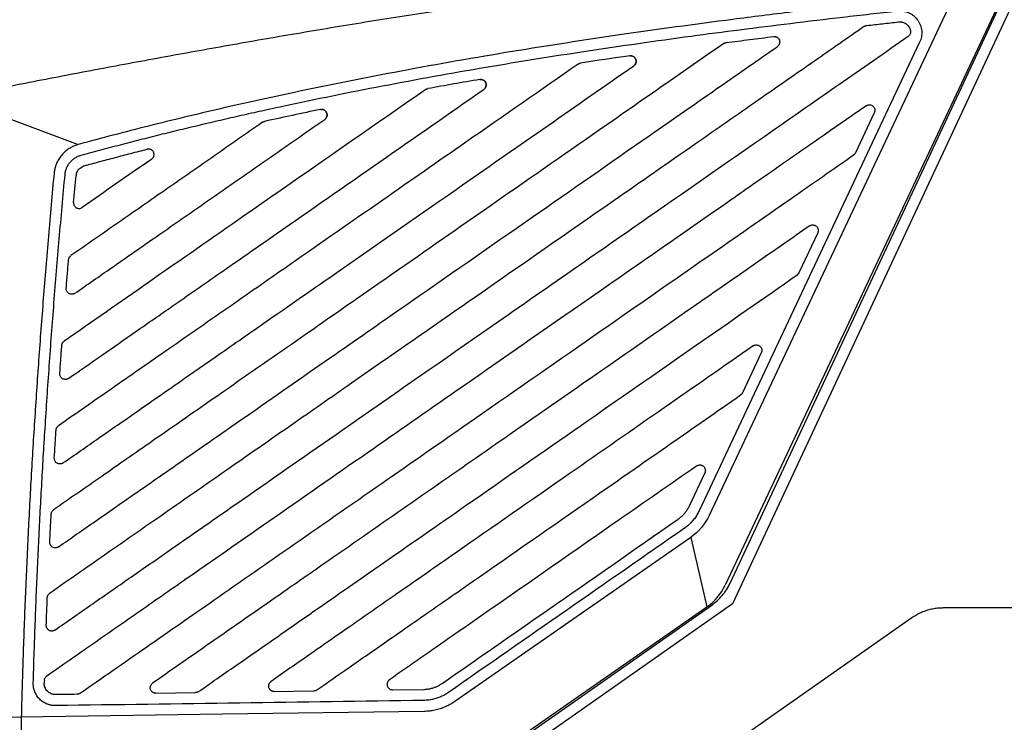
# Model space of a CAD drawing. Header units: millimetres. Extents: x 156922 to 157823, y 112322 to 113312.
# Tile 82 of 123: x 157628 to 157717, y 112845 to 112908. Entities that reach past the tile are written whole.
import ezdxf

# ---------------------------------------------------------------- set-up
doc = ezdxf.new("R2010")
doc.units = ezdxf.units.MM

msp = doc.modelspace()

# ---------------------------------------------------------------- linework, layer by layer
at = {"color": 7, "linetype": 'Continuous', "lineweight": 25}
for p, q in [((157692.506, 112857.135), (157718.296, 112912.366)), ((157719.202, 112911.943), (157692.732, 112855.257)), ((157717.517, 112911.002), (157692.07, 112856.966)), ((157712.868, 112910.52), (157690.614, 112863.261)), ((157696.495, 112906.635), (157696.73, 112906.584)), ((157696.976, 112906.314), (157697, 112906.1)), ((157709.687, 112906.111), (157689.709, 112863.687)), ((157696.908, 112905.838), (157696.893, 112905.814)), ((157683.425, 112904.888), (157683.425, 112904.888)), ((157678.967, 112904.226), (157678.967, 112904.226)), ((157683.961, 112904.209), (157683.88, 112904.073)), ((157655.4, 112900.029), (157655.4, 112900.029)), ((157705.579, 112899.735), (157703.873, 112896.112)), ((157650.337, 112898.948), (157650.337, 112898.948)), ((157633.989, 112894.932), (157633.448, 112894.556)), ((157700.461, 112888.867), (157698.755, 112885.244)), ((157695.343, 112877.999), (157693.637, 112874.376)), ((157690.225, 112867.131), (157688.804, 112864.114)), ((157688.945, 112861.287), (157690.402, 112854.992)), ((157692.732, 112855.257), (157666.118, 112836.619)), ((157666.551, 112838.404), (157690.402, 112854.992)), ((157667.047, 112838.49), (157690.844, 112855.155)), ((157711.854, 112854.923), (157786.385, 112854.923)), ((157690.448, 112841.036), (157708.986, 112854.018)), ((157661.944, 112847.484), (157664.755, 112847.524)), ((157640.488, 112847.179), (157644.064, 112847.23)), ((157651.216, 112847.332), (157654.792, 112847.382)), ((157628.297, 112845.006), (157614.006, 112844.802)), ((157628.297, 112845.006), (157628.155, 112837.003))]:
    msp.add_line(p, q, dxfattribs=at)
at = {"color": 7, "linetype": 'Continuous', "lineweight": 25, "flags": 128}
for points in [[(157688.945, 112861.287), (157678.256, 112853.853), (157667.567, 112846.419)], [(157664.784, 112845.524), (157646.54, 112845.265), (157628.297, 112845.006)]]:
    msp.add_lwpolyline(points, dxfattribs=at)
at = {"color": 7, "linetype": 'Continuous', "lineweight": 25}
for points, knots in [([(157622.048, 112901.122), (157623.024, 112901.316), (157624.981, 112901.706), (157627.926, 112902.283), (157630.887, 112902.857), (157633.865, 112903.427), (157636.859, 112903.991), (157639.869, 112904.55), (157642.896, 112905.104), (157645.939, 112905.65), (157648.999, 112906.19), (157652.076, 112906.722), (157655.169, 112907.246), (157658.28, 112907.762), (157661.407, 112908.268), (157664.551, 112908.764), (157668.01, 112909.296), (157671.792, 112909.858), (157675.906, 112910.446), (157680.062, 112911.015), (157684.261, 112911.563), (157688.502, 112912.088), (157692.785, 112912.59), (157697.111, 112913.066), (157701.479, 112913.515), (157705.889, 112913.934), (157710.341, 112914.324), (157713.325, 112914.556), (157714.823, 112914.672)], [0, 0, 0, 0, 0.031873, 0.063902, 0.096089, 0.128432, 0.160933, 0.193591, 0.226407, 0.25938, 0.292512, 0.325802, 0.35925, 0.392857, 0.426623, 0.460547, 0.494631, 0.538499, 0.582781, 0.627478, 0.672588, 0.718114, 0.764055, 0.810412, 0.857185, 0.904374, 0.951979, 1, 1, 1, 1]), ([(157712.868, 112910.52), (157711.84, 112910.411), (157709.807, 112910.194), (157706.794, 112909.862), (157703.851, 112909.529), (157700.978, 112909.195), (157698.176, 112908.86), (157695.445, 112908.523), (157690.221, 112907.86), (157682.677, 112906.83), (157672.653, 112905.285), (157662.832, 112903.567), (157655.128, 112902.036), (157649.687, 112900.858), (157646.362, 112900.105), (157643.078, 112899.33), (157639.836, 112898.532), (157636.634, 112897.713), (157634.517, 112897.142), (157633.464, 112896.859)], [0, 0, 0, 0, 0.038454, 0.07604, 0.112759, 0.148611, 0.183598, 0.217718, 0.250973, 0.379458, 0.500899, 0.62817, 0.750288, 0.792985, 0.835246, 0.877074, 0.918473, 0.959447, 1, 1, 1, 1]), ([(157633.727, 112895.894), (157634.316, 112896.053), (157635.497, 112896.373), (157637.276, 112896.841), (157639.069, 112897.303), (157640.875, 112897.757), (157642.694, 112898.205), (157644.526, 112898.644), (157646.371, 112899.077), (157648.229, 112899.502), (157650.1, 112899.921), (157654.35, 112900.848), (157661.109, 112902.219), (157670.269, 112903.868), (157679.597, 112905.36), (157687.266, 112906.453), (157693.447, 112907.265), (157698.034, 112907.838), (157702.789, 112908.405), (157706.016, 112908.767), (157707.657, 112908.951)], [0, 0, 0, 0, 0.024345, 0.048833, 0.073465, 0.098242, 0.123165, 0.148234, 0.17345, 0.198813, 0.224325, 0.249986, 0.372451, 0.49964, 0.621479, 0.749549, 0.808856, 0.870366, 0.93408, 1, 1, 1, 1]), ([(157707.657, 112908.951), (157707.702, 112908.955), (157707.791, 112908.963), (157707.926, 112908.964), (157708.06, 112908.956), (157708.237, 112908.934), (157708.456, 112908.884), (157708.707, 112908.789), (157708.945, 112908.662), (157709.235, 112908.45), (157709.538, 112908.121), (157709.782, 112907.651), (157709.876, 112907.225), (157709.884, 112906.879), (157709.854, 112906.618), (157709.792, 112906.358), (157709.722, 112906.194), (157709.687, 112906.111)], [0, 0, 0, 0, 0.031827, 0.063508, 0.095186, 0.127006, 0.189935, 0.252982, 0.316605, 0.380444, 0.506821, 0.629373, 0.750742, 0.812007, 0.873482, 0.936509, 1, 1, 1, 1]), ([(157704.672, 112907.549), (157703.17, 112906.505), (157699.969, 112904.278), (157694.871, 112900.733), (157688.792, 112896.504), (157680.293, 112890.594), (157671.524, 112884.495), (157663.62, 112878.998), (157658.017, 112875.101), (157652.992, 112871.606), (157647.588, 112867.848), (157642.097, 112864.029), (157636.388, 112860.058), (157632.676, 112857.476), (157630.867, 112856.218)], [0, 0, 0, 0, 0.0610467, 0.1301215, 0.2072243, 0.3081712, 0.4755581, 0.5636738, 0.6294857, 0.7032966, 0.7679372, 0.8491362, 0.9264902, 1, 1, 1, 1]), ([(157704.672, 112907.549), (157704.689, 112907.56), (157704.724, 112907.583), (157704.781, 112907.608), (157704.839, 112907.626), (157704.88, 112907.632), (157704.901, 112907.635)], [0, 0, 0, 0, 0.253012, 0.50137, 0.749035, 1, 1, 1, 1]), ([(157704.901, 112907.635), (157705.375, 112907.689), (157706.331, 112907.797), (157707.286, 112907.903), (157707.767, 112907.957)], [0, 0, 0, 0, 0.496684, 1, 1, 1, 1]), ([(157707.767, 112907.957), (157707.798, 112907.959), (157707.858, 112907.965), (157707.949, 112907.962), (157708.04, 112907.951), (157708.158, 112907.926), (157708.301, 112907.876), (157708.458, 112907.784), (157708.599, 112907.664), (157708.714, 112907.519), (157708.804, 112907.358), (157708.837, 112907.241), (157708.853, 112907.182)], [0, 0, 0, 0, 0.0626938, 0.1248474, 0.1869801, 0.2496113, 0.3730926, 0.4968659, 0.6232223, 0.7505876, 0.8754767, 1, 1, 1, 1]), ([(157708.854, 112907.182), (157708.858, 112907.158), (157708.867, 112907.11), (157708.866, 112907.036), (157708.855, 112906.962), (157708.825, 112906.868), (157708.765, 112906.756), (157708.689, 112906.693), (157708.65, 112906.662)], [0, 0, 0, 0, 0.125394, 0.248791, 0.372964, 0.500637, 0.750616, 1, 1, 1, 1]), ([(157631.34, 112852.893), (157632.414, 112853.64), (157634.59, 112855.153), (157637.897, 112857.453), (157641.29, 112859.813), (157644.769, 112862.233), (157650.141, 112865.969), (157658.56, 112871.824), (157671.008, 112880.482), (157683.694, 112889.305), (157694.479, 112896.806), (157702.146, 112902.138), (157706.55, 112905.201), (157708.65, 112906.662)], [0, 0, 0, 0, 0.041663, 0.084438, 0.128325, 0.173323, 0.219432, 0.336789, 0.5, 0.702492, 0.829067, 0.918505, 1, 1, 1, 1]), ([(157692.158, 112906.086), (157692.869, 112906.178), (157694.298, 112906.363), (157695.728, 112906.542), (157696.447, 112906.631)], [0, 0, 0, 0, 0.497136, 1, 1, 1, 1]), ([(157696.447, 112906.631), (157696.465, 112906.634), (157696.502, 112906.639), (157696.557, 112906.637), (157696.621, 112906.627), (157696.692, 112906.604), (157696.792, 112906.553), (157696.899, 112906.461), (157696.987, 112906.317), (157697.017, 112906.153), (157696.997, 112906.015), (157696.957, 112905.913), (157696.914, 112905.841), (157696.861, 112905.776), (157696.817, 112905.742), (157696.795, 112905.725)], [0, 0, 0, 0, 0.041118, 0.082662, 0.125377, 0.187246, 0.251204, 0.377496, 0.502014, 0.624889, 0.748584, 0.811139, 0.873534, 0.937113, 1, 1, 1, 1]), ([(157691.937, 112906.001), (157690.318, 112904.874), (157686.567, 112902.266), (157679.414, 112897.291), (157670.827, 112891.319), (157661.668, 112884.949), (157653.579, 112879.323), (157646.513, 112874.408), (157640.64, 112870.324), (157635.644, 112866.849), (157632.677, 112864.786), (157631.221, 112863.773)], [0, 0, 0, 0, 0.080013, 0.185335, 0.353431, 0.504287, 0.637904, 0.753127, 0.853424, 0.928053, 1, 1, 1, 1]), ([(157631.664, 112860.427), (157632.783, 112861.205), (157635.051, 112862.782), (157638.5, 112865.181), (157643.028, 112868.33), (157648.977, 112872.468), (157655.944, 112877.313), (157664.602, 112883.335), (157674.227, 112890.029), (157683.784, 112896.676), (157691.19, 112901.827), (157695.057, 112904.517), (157696.795, 112905.725)], [0, 0, 0, 0, 0.051511, 0.104467, 0.158869, 0.260068, 0.378486, 0.479778, 0.658861, 0.821835, 0.919982, 1, 1, 1, 1]), ([(157691.937, 112906.001), (157691.954, 112906.012), (157691.988, 112906.033), (157692.042, 112906.058), (157692.099, 112906.076), (157692.138, 112906.083), (157692.158, 112906.086)], [0, 0, 0, 0, 0.2518541, 0.5000412, 0.7482075, 1, 1, 1, 1]), ([(157683.425, 112904.888), (157683.443, 112904.891), (157683.48, 112904.896), (157683.536, 112904.895), (157683.6, 112904.886), (157683.673, 112904.864), (157683.773, 112904.815), (157683.882, 112904.725), (157683.972, 112904.581), (157684.004, 112904.415), (157683.986, 112904.274), (157683.947, 112904.17), (157683.904, 112904.097), (157683.85, 112904.032), (157683.804, 112903.999), (157683.782, 112903.983)], [0, 0, 0, 0, 0.041362, 0.083029, 0.125688, 0.187454, 0.250881, 0.375998, 0.500058, 0.62412, 0.749245, 0.81227, 0.87444, 0.937766, 1, 1, 1, 1]), ([(157683.923, 112904.145), (157683.943, 112904.181), (157683.991, 112904.265), (157684.004, 112904.421), (157683.968, 112904.587), (157683.877, 112904.733), (157683.743, 112904.839), (157683.585, 112904.897), (157683.477, 112904.891), (157683.425, 112904.888)], [0, 0, 0, 0, 0.1078641, 0.2584662, 0.4090501, 0.5596291, 0.7102183, 0.8608283, 1, 1, 1, 1]), ([(157678.757, 112904.143), (157675.366, 112901.784), (157669.464, 112897.679), (157660.795, 112891.65), (157653.699, 112886.715), (157647.232, 112882.217), (157641.794, 112878.435), (157636.582, 112874.81), (157633.252, 112872.494), (157631.661, 112871.387)], [0, 0, 0, 0, 0.216009, 0.375994, 0.552203, 0.667988, 0.787945, 0.898616, 1, 1, 1, 1]), ([(157632.076, 112868.022), (157633.151, 112868.77), (157635.372, 112870.314), (157638.806, 112872.702), (157642.446, 112875.234), (157646.291, 112877.909), (157651.198, 112881.321), (157658.545, 112886.431), (157669.714, 112894.199), (157678.61, 112900.386), (157683.782, 112903.983)], [0, 0, 0, 0, 0.06242, 0.128826, 0.199219, 0.273598, 0.351963, 0.483891, 0.699903, 1, 1, 1, 1]), ([(157678.757, 112904.143), (157678.773, 112904.153), (157678.805, 112904.174), (157678.857, 112904.198), (157678.911, 112904.216), (157678.949, 112904.223), (157678.967, 112904.226)], [0, 0, 0, 0, 0.251589, 0.499909, 0.748275, 1, 1, 1, 1]), ([(157670.199, 112901.845), (157670.293, 112901.91), (157670.361, 112902.005), (157670.426, 112902.223), (157670.42, 112902.34), (157670.334, 112902.55), (157670.256, 112902.638), (157670.057, 112902.748), (157669.942, 112902.767), (157669.829, 112902.748)], [0, 0, 0, 0, 0.25, 0.25, 0.5, 0.5, 0.75, 0.75, 1, 1, 1, 1]), ([(157669.829, 112902.748), (157669.848, 112902.751), (157669.885, 112902.756), (157669.941, 112902.756), (157670.007, 112902.748), (157670.08, 112902.729), (157670.183, 112902.683), (157670.295, 112902.594), (157670.386, 112902.449), (157670.422, 112902.282), (157670.406, 112902.14), (157670.365, 112902.035), (157670.322, 112901.963), (157670.267, 112901.897), (157670.222, 112901.862), (157670.199, 112901.845)], [0, 0, 0, 0, 0.041412, 0.083052, 0.125488, 0.187967, 0.25074, 0.375383, 0.500013, 0.624919, 0.749365, 0.811293, 0.873722, 0.936807, 1, 1, 1, 1]), ([(157664.933, 112901.836), (157662.204, 112899.938), (157656.746, 112896.142), (157648.377, 112890.322), (157640.191, 112884.628), (157634.733, 112880.832), (157632.186, 112879.061)], [0, 0, 0, 0, 0.250004, 0.500008, 0.766679, 1, 1, 1, 1]), ([(157632.572, 112875.676), (157633.566, 112876.366), (157635.604, 112877.784), (157638.74, 112879.965), (157642.299, 112882.44), (157646.532, 112885.384), (157652.803, 112889.746), (157660.793, 112895.303), (157667.064, 112899.664), (157670.199, 112901.845)], [0, 0, 0, 0, 0.079189, 0.16252, 0.249995, 0.362965, 0.499992, 0.749994, 1, 1, 1, 1]), ([(157664.933, 112901.836), (157664.953, 112901.849), (157664.993, 112901.875), (157665.059, 112901.902), (157665.106, 112901.912), (157665.129, 112901.918)], [0, 0, 0, 0, 0.334355, 0.665387, 1, 1, 1, 1]), ([(157704.841, 112900.358), (157703.57, 112899.474), (157700.902, 112897.619), (157696.712, 112894.705), (157692.172, 112891.547), (157686.773, 112887.792), (157678.743, 112882.207), (157669.675, 112875.901), (157659.866, 112869.078), (157651.647, 112863.362), (157644.605, 112858.464), (157639.124, 112854.652), (157634.816, 112851.656), (157631.991, 112849.692), (157630.602, 112848.725)], [0, 0, 0, 0, 0.051367, 0.107804, 0.16931, 0.234857, 0.325958, 0.493838, 0.60127, 0.722383, 0.825945, 0.885843, 0.943861, 1, 1, 1, 1]), ([(157655.399, 112900.031), (157655.418, 112900.034), (157655.455, 112900.04), (157655.513, 112900.041), (157655.579, 112900.035), (157655.654, 112900.018), (157655.759, 112899.974), (157655.874, 112899.886), (157655.97, 112899.741), (157656.009, 112899.572), (157655.994, 112899.429), (157655.954, 112899.322), (157655.91, 112899.248), (157655.855, 112899.182), (157655.809, 112899.147), (157655.786, 112899.129)], [0, 0, 0, 0, 0.041607, 0.083325, 0.125678, 0.18836, 0.250891, 0.375436, 0.500118, 0.624994, 0.749383, 0.811301, 0.873722, 0.936818, 1, 1, 1, 1]), ([(157655.786, 112899.129), (157655.881, 112899.195), (157655.95, 112899.291), (157656.013, 112899.513), (157656.005, 112899.631), (157655.915, 112899.843), (157655.833, 112899.93), (157655.63, 112900.036), (157655.512, 112900.053), (157655.4, 112900.029)], [0, 0, 0, 0, 0.25, 0.25, 0.5, 0.5, 0.75, 0.75, 1, 1, 1, 1]), ([(157704.841, 112900.358), (157704.855, 112900.369), (157704.885, 112900.389), (157704.934, 112900.413), (157704.994, 112900.434), (157705.067, 112900.448), (157705.177, 112900.449), (157705.313, 112900.42), (157705.456, 112900.337), (157705.561, 112900.21), (157705.61, 112900.082), (157705.626, 112899.975), (157705.624, 112899.893), (157705.61, 112899.811), (157705.589, 112899.76), (157705.579, 112899.735)], [0, 0, 0, 0, 0.041103, 0.082648, 0.125347, 0.187236, 0.251161, 0.377393, 0.50192, 0.624863, 0.748579, 0.811118, 0.873533, 0.937097, 1, 1, 1, 1]), ([(157650.159, 112898.87), (157648.712, 112897.863), (157645.818, 112895.851), (157641.454, 112892.815), (157637.113, 112889.796), (157634.219, 112887.783), (157632.794, 112886.793)], [0, 0, 0, 0, 0.2500028, 0.5000055, 0.7539395, 1, 1, 1, 1]), ([(157633.153, 112883.388), (157634.257, 112884.156), (157636.619, 112885.798), (157640.391, 112888.422), (157644.945, 112891.589), (157650.128, 112895.194), (157653.9, 112897.817), (157655.786, 112899.129)], [0, 0, 0, 0, 0.146347, 0.313011, 0.499994, 0.749997, 1, 1, 1, 1]), ([(157650.159, 112898.87), (157650.177, 112898.881), (157650.212, 112898.904), (157650.272, 112898.93), (157650.315, 112898.943), (157650.337, 112898.95)], [0, 0, 0, 0, 0.3143719, 0.646281, 1, 1, 1, 1]), ([(157633.464, 112896.859), (157633.405, 112896.842), (157633.288, 112896.808), (157633.116, 112896.743), (157632.95, 112896.67), (157632.789, 112896.586), (157632.557, 112896.447), (157632.266, 112896.227), (157631.949, 112895.901), (157631.682, 112895.532), (157631.497, 112895.173), (157631.378, 112894.842), (157631.303, 112894.546), (157631.279, 112894.345), (157631.266, 112894.243)], [0, 0, 0, 0, 0.050762, 0.101042, 0.151027, 0.200904, 0.250864, 0.374622, 0.500033, 0.625296, 0.749204, 0.832326, 0.915633, 1, 1, 1, 1]), ([(157632.262, 112894.15), (157632.268, 112894.202), (157632.28, 112894.304), (157632.312, 112894.453), (157632.354, 112894.598), (157632.406, 112894.739), (157632.469, 112894.874), (157632.543, 112895.005), (157632.627, 112895.131), (157632.753, 112895.291), (157632.929, 112895.473), (157633.17, 112895.655), (157633.437, 112895.8), (157633.629, 112895.863), (157633.727, 112895.894)], [0, 0, 0, 0, 0.064143, 0.127109, 0.189241, 0.250898, 0.312446, 0.374255, 0.436688, 0.500099, 0.625941, 0.749265, 0.872988, 1, 1, 1, 1]), ([(157633.615, 112847.167), (157634.619, 112847.865), (157636.634, 112849.266), (157639.665, 112851.375), (157642.718, 112853.498), (157647.174, 112856.597), (157653.444, 112860.958), (157661.302, 112866.423), (157670.568, 112872.868), (157680.199, 112879.565), (157689.759, 112886.215), (157697.385, 112891.518), (157701.816, 112894.6), (157703.706, 112895.914)], [0, 0, 0, 0, 0.042967, 0.086221, 0.129765, 0.173596, 0.276958, 0.398119, 0.509923, 0.673584, 0.810324, 0.919129, 1, 1, 1, 1]), ([(157633.989, 112894.931), (157634.451, 112895.056), (157635.383, 112895.308), (157636.797, 112895.682), (157638.239, 112896.058), (157639.212, 112896.306), (157639.703, 112896.431)], [0, 0, 0, 0, 0.242803, 0.490401, 0.742798, 1, 1, 1, 1]), ([(157640.111, 112895.535), (157640.13, 112895.55), (157640.168, 112895.579), (157640.22, 112895.636), (157640.266, 112895.704), (157640.301, 112895.784), (157640.323, 112895.874), (157640.328, 112895.969), (157640.314, 112896.064), (157640.278, 112896.169), (157640.21, 112896.275), (157640.1, 112896.373), (157639.966, 112896.433), (157639.826, 112896.453), (157639.741, 112896.438), (157639.703, 112896.431)], [0, 0, 0, 0, 0.050545, 0.10552, 0.164764, 0.227855, 0.294076, 0.362424, 0.431677, 0.500512, 0.602175, 0.699944, 0.814728, 0.914924, 1, 1, 1, 1]), ([(157703.873, 112896.112), (157703.862, 112896.092), (157703.843, 112896.054), (157703.803, 112896.001), (157703.758, 112895.954), (157703.723, 112895.928), (157703.706, 112895.914)], [0, 0, 0, 0, 0.25218, 0.499987, 0.7478, 1, 1, 1, 1]), ([(157631.266, 112894.243), (157631.178, 112893.293), (157631.003, 112891.397), (157630.754, 112888.559), (157630.516, 112885.735), (157630.289, 112882.925), (157630.073, 112880.128), (157629.869, 112877.345), (157629.675, 112874.576), (157629.494, 112871.82), (157629.323, 112869.078), (157629.164, 112866.349), (157629.016, 112863.634), (157628.879, 112860.933), (157628.754, 112858.245), (157628.639, 112855.571), (157628.536, 112852.91), (157628.445, 112850.263), (157628.364, 112847.63), (157628.319, 112845.879), (157628.297, 112845.006)], [0, 0, 0, 0, 0.058034, 0.115773, 0.173215, 0.230364, 0.287218, 0.34378, 0.400049, 0.456028, 0.511716, 0.567115, 0.622225, 0.677048, 0.731585, 0.785835, 0.839801, 0.893483, 0.946883, 1, 1, 1, 1]), ([(157629.381, 112848.108), (157629.406, 112848.947), (157629.457, 112850.628), (157629.546, 112853.155), (157629.645, 112855.693), (157629.754, 112858.242), (157629.873, 112860.803), (157630.003, 112863.374), (157630.142, 112865.957), (157630.292, 112868.551), (157630.515, 112872.168), (157630.827, 112876.826), (157631.256, 112882.543), (157631.73, 112888.326), (157632.084, 112892.201), (157632.262, 112894.15)], [0, 0, 0, 0, 0.054552, 0.109354, 0.164404, 0.219706, 0.275258, 0.331062, 0.38712, 0.443431, 0.499997, 0.622741, 0.746985, 0.872735, 1, 1, 1, 1]), ([(157633.033, 112891.613), (157633.07, 112892.02), (157633.144, 112892.834), (157633.22, 112893.649), (157633.258, 112894.057)], [0, 0, 0, 0, 0.498722, 1, 1, 1, 1]), ([(157633.448, 112894.556), (157633.43, 112894.53), (157633.394, 112894.479), (157633.349, 112894.398), (157633.313, 112894.316), (157633.287, 112894.233), (157633.268, 112894.147), (157633.261, 112894.088), (157633.258, 112894.057)], [0, 0, 0, 0, 0.175939, 0.346625, 0.510645, 0.6702, 0.831436, 1, 1, 1, 1]), ([(157633.033, 112891.613), (157633.032, 112891.595), (157633.029, 112891.543), (157633.043, 112891.434), (157633.109, 112891.275), (157633.244, 112891.144), (157633.406, 112891.077), (157633.549, 112891.062), (157633.693, 112891.086), (157633.776, 112891.134), (157633.817, 112891.158)], [0, 0, 0, 0, 0.047466, 0.139723, 0.287856, 0.498659, 0.618735, 0.746837, 0.8762, 1, 1, 1, 1]), ([(157699.723, 112889.49), (157698.083, 112888.35), (157694.237, 112885.675), (157687.618, 112881.071), (157679.488, 112875.417), (157671.202, 112869.654), (157663.304, 112864.161), (157656.535, 112859.453), (157650.465, 112855.232), (157645.14, 112851.528), (157641.837, 112849.231), (157640.196, 112848.09)], [0, 0, 0, 0, 0.082655, 0.193843, 0.333563, 0.492418, 0.611412, 0.731639, 0.833554, 0.917297, 1, 1, 1, 1]), ([(157699.723, 112889.49), (157699.737, 112889.501), (157699.767, 112889.522), (157699.816, 112889.546), (157699.876, 112889.566), (157699.949, 112889.58), (157700.059, 112889.581), (157700.195, 112889.552), (157700.338, 112889.469), (157700.443, 112889.342), (157700.492, 112889.215), (157700.508, 112889.107), (157700.506, 112889.025), (157700.492, 112888.943), (157700.471, 112888.892), (157700.461, 112888.867)], [0, 0, 0, 0, 0.0411009, 0.0826436, 0.1253421, 0.1872313, 0.2511582, 0.3773966, 0.501928, 0.624867, 0.748576, 0.8111126, 0.8735281, 0.9370937, 1, 1, 1, 1]), ([(157632.582, 112886.424), (157632.585, 112886.448), (157632.591, 112886.496), (157632.613, 112886.566), (157632.651, 112886.643), (157632.708, 112886.724), (157632.765, 112886.77), (157632.794, 112886.793)], [0, 0, 0, 0, 0.16641, 0.33203, 0.500478, 0.750101, 1, 1, 1, 1]), ([(157632.369, 112883.838), (157632.403, 112884.262), (157632.473, 112885.123), (157632.545, 112885.985), (157632.581, 112886.424)], [0, 0, 0, 0, 0.490885, 1, 1, 1, 1]), ([(157644.343, 112847.319), (157645.465, 112848.1), (157647.745, 112849.685), (157651.215, 112852.099), (157655.685, 112855.208), (157661.703, 112859.393), (157670.018, 112865.176), (157679.473, 112871.752), (157689.257, 112878.557), (157695.553, 112882.936), (157698.588, 112885.047)], [0, 0, 0, 0, 0.062076, 0.126054, 0.191935, 0.309243, 0.458889, 0.651791, 0.832161, 1, 1, 1, 1]), ([(157698.755, 112885.244), (157698.745, 112885.224), (157698.725, 112885.186), (157698.685, 112885.133), (157698.64, 112885.086), (157698.605, 112885.06), (157698.588, 112885.047)], [0, 0, 0, 0, 0.252199, 0.500013, 0.74782, 1, 1, 1, 1]), ([(157633.153, 112883.388), (157633.134, 112883.375), (157633.096, 112883.349), (157633.031, 112883.322), (157632.962, 112883.305), (157632.867, 112883.295), (157632.747, 112883.306), (157632.615, 112883.359), (157632.503, 112883.446), (157632.422, 112883.562), (157632.369, 112883.696), (157632.369, 112883.791), (157632.369, 112883.838)], [0, 0, 0, 0, 0.061274, 0.122489, 0.185184, 0.25079, 0.377271, 0.501455, 0.623752, 0.749157, 0.875534, 1, 1, 1, 1]), ([(157631.788, 112876.121), (157631.817, 112876.529), (157631.877, 112877.384), (157631.94, 112878.24), (157631.973, 112878.687)], [0, 0, 0, 0, 0.476962, 1, 1, 1, 1]), ([(157631.973, 112878.687), (157631.975, 112878.712), (157631.981, 112878.76), (157632.003, 112878.832), (157632.041, 112878.91), (157632.098, 112878.992), (157632.157, 112879.038), (157632.186, 112879.061)], [0, 0, 0, 0, 0.1663826, 0.3318999, 0.5002525, 0.7498089, 1, 1, 1, 1]), ([(157694.605, 112878.622), (157691.913, 112876.75), (157686.356, 112872.885), (157677.365, 112866.632), (157669.307, 112861.028), (157662.661, 112856.405), (157658.231, 112853.324), (157654.42, 112850.674), (157652.063, 112849.034), (157650.923, 112848.242)], [0, 0, 0, 0, 0.18486, 0.381651, 0.61752, 0.738258, 0.838139, 0.921762, 1, 1, 1, 1]), ([(157694.605, 112878.622), (157694.62, 112878.633), (157694.649, 112878.654), (157694.698, 112878.678), (157694.758, 112878.698), (157694.831, 112878.712), (157694.941, 112878.714), (157695.077, 112878.684), (157695.221, 112878.601), (157695.325, 112878.474), (157695.375, 112878.347), (157695.39, 112878.239), (157695.388, 112878.157), (157695.374, 112878.075), (157695.353, 112878.024), (157695.343, 112877.999)], [0, 0, 0, 0, 0.041099, 0.082639, 0.125335, 0.18722, 0.251147, 0.37739, 0.501929, 0.624868, 0.748573, 0.811108, 0.873524, 0.93709, 1, 1, 1, 1]), ([(157632.572, 112875.675), (157632.553, 112875.663), (157632.515, 112875.637), (157632.451, 112875.61), (157632.382, 112875.592), (157632.287, 112875.583), (157632.168, 112875.593), (157632.036, 112875.645), (157631.924, 112875.731), (157631.843, 112875.846), (157631.79, 112875.98), (157631.789, 112876.074), (157631.788, 112876.121)], [0, 0, 0, 0, 0.061279, 0.122507, 0.185204, 0.250786, 0.377253, 0.501445, 0.62376, 0.749157, 0.875517, 1, 1, 1, 1]), ([(157655.07, 112847.472), (157656.043, 112848.148), (157658.158, 112849.62), (157661.588, 112852.005), (157665.529, 112854.746), (157671.963, 112859.221), (157681.334, 112865.738), (157689.22, 112871.223), (157693.47, 112874.179)], [0, 0, 0, 0, 0.075971, 0.165276, 0.267913, 0.383885, 0.667965, 1, 1, 1, 1]), ([(157693.637, 112874.376), (157693.627, 112874.357), (157693.607, 112874.318), (157693.568, 112874.265), (157693.523, 112874.218), (157693.488, 112874.192), (157693.47, 112874.179)], [0, 0, 0, 0, 0.252194, 0.500006, 0.747816, 1, 1, 1, 1]), ([(157631.291, 112868.462), (157631.315, 112868.861), (157631.365, 112869.71), (157631.419, 112870.559), (157631.447, 112871.008)], [0, 0, 0, 0, 0.470842, 1, 1, 1, 1]), ([(157631.447, 112871.008), (157631.449, 112871.027), (157631.453, 112871.064), (157631.466, 112871.119), (157631.485, 112871.172), (157631.518, 112871.239), (157631.572, 112871.317), (157631.631, 112871.364), (157631.661, 112871.387)], [0, 0, 0, 0, 0.1250525, 0.2490635, 0.3736381, 0.5003602, 0.7498688, 1, 1, 1, 1]), ([(157632.076, 112868.021), (157632.057, 112868.009), (157632.019, 112867.983), (157631.955, 112867.956), (157631.886, 112867.939), (157631.792, 112867.929), (157631.673, 112867.939), (157631.542, 112867.99), (157631.43, 112868.075), (157631.348, 112868.189), (157631.294, 112868.321), (157631.292, 112868.415), (157631.291, 112868.462)], [0, 0, 0, 0, 0.061284, 0.122524, 0.185221, 0.250778, 0.377228, 0.501431, 0.623766, 0.749157, 0.875502, 1, 1, 1, 1]), ([(157689.487, 112867.754), (157687.109, 112866.1), (157682.47, 112862.874), (157675.094, 112857.744), (157668.193, 112852.945), (157663.554, 112849.718), (157661.651, 112848.395)], [0, 0, 0, 0, 0.256292, 0.499999, 0.794912, 1, 1, 1, 1]), ([(157689.487, 112867.754), (157689.506, 112867.766), (157689.543, 112867.79), (157689.603, 112867.816), (157689.665, 112867.834), (157689.73, 112867.844), (157689.801, 112867.845), (157689.877, 112867.835), (157689.982, 112867.803), (157690.102, 112867.733), (157690.208, 112867.606), (157690.259, 112867.478), (157690.274, 112867.37), (157690.271, 112867.289), (157690.257, 112867.207), (157690.236, 112867.156), (157690.225, 112867.131)], [0, 0, 0, 0, 0.05095, 0.10061, 0.149861, 0.199606, 0.250723, 0.31269, 0.37549, 0.500348, 0.625197, 0.74955, 0.811457, 0.873825, 0.936848, 1, 1, 1, 1]), ([(157631.007, 112863.388), (157631.009, 112863.407), (157631.012, 112863.445), (157631.025, 112863.5), (157631.043, 112863.554), (157631.077, 112863.622), (157631.131, 112863.702), (157631.191, 112863.749), (157631.221, 112863.773)], [0, 0, 0, 0, 0.125066, 0.249057, 0.373616, 0.500367, 0.749878, 1, 1, 1, 1]), ([(157688.804, 112864.114), (157688.781, 112864.066), (157688.735, 112863.972), (157688.657, 112863.836), (157688.572, 112863.704), (157688.48, 112863.577), (157688.36, 112863.427), (157688.206, 112863.26), (157688.014, 112863.083), (157687.873, 112862.98), (157687.802, 112862.928)], [0, 0, 0, 0, 0.100271, 0.200148, 0.299905, 0.399816, 0.500155, 0.666876, 0.833067, 1, 1, 1, 1]), ([(157689.709, 112863.687), (157689.678, 112863.625), (157689.617, 112863.499), (157689.513, 112863.318), (157689.4, 112863.142), (157689.278, 112862.973), (157689.118, 112862.773), (157688.912, 112862.551), (157688.655, 112862.314), (157688.468, 112862.177), (157688.374, 112862.108)], [0, 0, 0, 0, 0.100196, 0.199993, 0.299665, 0.399486, 0.499729, 0.666612, 0.832943, 1, 1, 1, 1]), ([(157630.879, 112860.862), (157630.899, 112861.264), (157630.94, 112862.106), (157630.984, 112862.948), (157631.007, 112863.388)], [0, 0, 0, 0, 0.477335, 1, 1, 1, 1]), ([(157666.425, 112848.061), (157669.607, 112850.273), (157676.732, 112855.229), (157683.858, 112860.185), (157687.802, 112862.928)], [0, 0, 0, 0, 0.446453, 1, 1, 1, 1]), ([(157688.374, 112862.108), (157684.811, 112859.63), (157681.248, 112857.152), (157674.122, 112852.196), (157670.559, 112849.718), (157666.996, 112847.24)], [0, 0, 0, 0, 0.5, 0.5, 1, 1, 1, 1]), ([(157631.664, 112860.427), (157631.645, 112860.414), (157631.606, 112860.39), (157631.541, 112860.363), (157631.473, 112860.346), (157631.38, 112860.336), (157631.263, 112860.344), (157631.133, 112860.394), (157631.022, 112860.478), (157630.94, 112860.591), (157630.884, 112860.722), (157630.881, 112860.815), (157630.879, 112860.862)], [0, 0, 0, 0, 0.062605, 0.12469, 0.187549, 0.25243, 0.377731, 0.500321, 0.622399, 0.748167, 0.875358, 1, 1, 1, 1]), ([(157630.555, 112853.322), (157630.57, 112853.732), (157630.602, 112854.568), (157630.636, 112855.403), (157630.653, 112855.829)], [0, 0, 0, 0, 0.490787, 1, 1, 1, 1]), ([(157630.653, 112855.829), (157630.655, 112855.848), (157630.657, 112855.886), (157630.67, 112855.942), (157630.689, 112855.997), (157630.722, 112856.066), (157630.777, 112856.147), (157630.837, 112856.194), (157630.867, 112856.218)], [0, 0, 0, 0, 0.125085, 0.249057, 0.373601, 0.500381, 0.749904, 1, 1, 1, 1]), ([(157708.986, 112854.018), (157709.045, 112854.059), (157709.163, 112854.139), (157709.345, 112854.249), (157709.531, 112854.352), (157709.722, 112854.447), (157709.917, 112854.534), (157710.187, 112854.641), (157710.537, 112854.754), (157710.97, 112854.851), (157711.409, 112854.912), (157711.706, 112854.919), (157711.854, 112854.923)], [0, 0, 0, 0, 0.070039, 0.139816, 0.209457, 0.279089, 0.348841, 0.418838, 0.564605, 0.709283, 0.85403, 1, 1, 1, 1]), ([(157631.34, 112852.893), (157631.32, 112852.881), (157631.281, 112852.856), (157631.216, 112852.83), (157631.149, 112852.812), (157631.058, 112852.8), (157630.942, 112852.808), (157630.812, 112852.86), (157630.7, 112852.942), (157630.615, 112853.052), (157630.56, 112853.181), (157630.556, 112853.275), (157630.555, 112853.322)], [0, 0, 0, 0, 0.0635115, 0.1257697, 0.1878894, 0.2509932, 0.374679, 0.5003902, 0.6251115, 0.748034, 0.8726806, 1, 1, 1, 1]), ([(157630.387, 112848.33), (157630.389, 112848.349), (157630.391, 112848.388), (157630.403, 112848.445), (157630.422, 112848.5), (157630.455, 112848.571), (157630.51, 112848.652), (157630.571, 112848.701), (157630.602, 112848.725)], [0, 0, 0, 0, 0.125102, 0.249053, 0.373581, 0.500391, 0.74992, 1, 1, 1, 1]), ([(157661.651, 112848.395), (157661.636, 112848.384), (157661.604, 112848.359), (157661.556, 112848.311), (157661.507, 112848.244), (157661.463, 112848.156), (157661.435, 112848.045), (157661.435, 112847.913), (157661.474, 112847.775), (157661.557, 112847.647), (157661.673, 112847.551), (157661.807, 112847.493), (157661.9, 112847.487), (157661.944, 112847.484)], [0, 0, 0, 0, 0.043362, 0.096328, 0.160406, 0.236992, 0.326926, 0.429818, 0.543337, 0.662951, 0.782635, 0.896437, 1, 1, 1, 1]), ([(157631.408, 112846.05), (157631.363, 112846.05), (157631.273, 112846.05), (157631.139, 112846.062), (157631.007, 112846.082), (157630.877, 112846.11), (157630.749, 112846.148), (157630.543, 112846.223), (157630.269, 112846.366), (157629.962, 112846.616), (157629.706, 112846.926), (157629.537, 112847.248), (157629.436, 112847.553), (157629.383, 112847.829), (157629.381, 112848.015), (157629.381, 112848.108)], [0, 0, 0, 0, 0.0419628, 0.0834726, 0.1247101, 0.1658599, 0.2071075, 0.2486373, 0.3699991, 0.4913973, 0.6153638, 0.7403662, 0.8274351, 0.9134121, 1, 1, 1, 1]), ([(157631.394, 112847.05), (157631.359, 112847.05), (157631.291, 112847.051), (157631.189, 112847.066), (157631.089, 112847.091), (157630.96, 112847.138), (157630.809, 112847.219), (157630.655, 112847.35), (157630.53, 112847.507), (157630.441, 112847.685), (157630.385, 112847.878), (157630.382, 112848.012), (157630.38, 112848.079)], [0, 0, 0, 0, 0.064147, 0.127648, 0.19119, 0.25546, 0.381534, 0.507731, 0.629857, 0.752325, 0.875828, 1, 1, 1, 1]), ([(157640.488, 112847.179), (157640.471, 112847.179), (157640.436, 112847.178), (157640.383, 112847.185), (157640.323, 112847.201), (157640.257, 112847.228), (157640.166, 112847.285), (157640.071, 112847.381), (157639.996, 112847.523), (157639.972, 112847.681), (157639.999, 112847.822), (157640.05, 112847.936), (157640.113, 112848.024), (157640.168, 112848.068), (157640.196, 112848.089)], [0, 0, 0, 0, 0.041073, 0.082605, 0.125261, 0.187156, 0.251005, 0.377115, 0.501664, 0.623142, 0.748652, 0.834293, 0.91675, 1, 1, 1, 1]), ([(157651.216, 112847.332), (157651.195, 112847.331), (157651.153, 112847.331), (157651.091, 112847.342), (157651.031, 112847.361), (157650.973, 112847.389), (157650.913, 112847.427), (157650.855, 112847.476), (157650.786, 112847.556), (157650.723, 112847.675), (157650.701, 112847.835), (157650.724, 112847.968), (157650.764, 112848.066), (157650.807, 112848.134), (157650.859, 112848.195), (157650.902, 112848.226), (157650.924, 112848.242)], [0, 0, 0, 0, 0.049415, 0.098234, 0.147448, 0.198025, 0.250855, 0.313405, 0.376216, 0.500341, 0.624478, 0.749488, 0.812389, 0.874592, 0.937815, 1, 1, 1, 1]), ([(157655.07, 112847.472), (157655.049, 112847.458), (157655.007, 112847.432), (157654.938, 112847.404), (157654.866, 112847.386), (157654.817, 112847.384), (157654.792, 112847.382)], [0, 0, 0, 0, 0.252811, 0.499962, 0.747132, 1, 1, 1, 1]), ([(157664.755, 112847.524), (157664.811, 112847.526), (157664.921, 112847.529), (157665.084, 112847.546), (157665.243, 112847.57), (157665.397, 112847.602), (157665.545, 112847.641), (157665.688, 112847.686), (157665.826, 112847.737), (157665.958, 112847.793), (157666.083, 112847.854), (157666.203, 112847.919), (157666.317, 112847.988), (157666.39, 112848.037), (157666.425, 112848.061)], [0, 0, 0, 0, 0.093951, 0.185972, 0.276062, 0.364221, 0.450451, 0.534749, 0.617118, 0.697555, 0.776062, 0.852639, 0.927285, 1, 1, 1, 1]), ([(157664.769, 112846.524), (157659.209, 112846.445), (157653.649, 112846.366), (157642.529, 112846.208), (157636.969, 112846.129), (157631.408, 112846.05)], [0, 0, 0, 0, 0.5, 0.5, 1, 1, 1, 1]), ([(157633.615, 112847.167), (157633.594, 112847.153), (157633.552, 112847.127), (157633.483, 112847.099), (157633.411, 112847.081), (157633.362, 112847.079), (157633.337, 112847.077)], [0, 0, 0, 0, 0.252844, 0.500009, 0.747169, 1, 1, 1, 1]), ([(157644.343, 112847.319), (157644.322, 112847.306), (157644.28, 112847.279), (157644.211, 112847.252), (157644.139, 112847.234), (157644.089, 112847.231), (157644.064, 112847.23)], [0, 0, 0, 0, 0.252845, 0.500009, 0.747169, 1, 1, 1, 1]), ([(157666.996, 112847.24), (157666.942, 112847.203), (157666.832, 112847.129), (157666.662, 112847.029), (157666.487, 112846.937), (157666.308, 112846.854), (157666.125, 112846.78), (157665.876, 112846.693), (157665.557, 112846.608), (157665.165, 112846.541), (157664.902, 112846.53), (157664.769, 112846.524)], [0, 0, 0, 0, 0.0835924, 0.1667803, 0.2497667, 0.332756, 0.4159525, 0.499559, 0.6665489, 0.8328136, 1, 1, 1, 1]), ([(157667.567, 112846.419), (157667.509, 112846.379), (157667.392, 112846.3), (157667.21, 112846.191), (157667.024, 112846.089), (157666.834, 112845.995), (157666.64, 112845.909), (157666.443, 112845.832), (157666.233, 112845.759), (157665.929, 112845.669), (157665.54, 112845.586), (157665.128, 112845.535), (157664.881, 112845.527), (157664.784, 112845.524)], [0, 0, 0, 0, 0.0714219, 0.1428423, 0.2142677, 0.2857009, 0.3571423, 0.4285898, 0.50004, 0.5814898, 0.7494433, 0.9018229, 1, 1, 1, 1])]:
    msp.add_open_spline(points, degree=3, knots=knots, dxfattribs=at)
for points in [[(157683.425, 112904.888), (157681.938, 112904.674), (157680.452, 112904.453), (157678.967, 112904.226)], [(157683.425, 112904.888), (157681.938, 112904.674), (157680.452, 112904.453), (157678.967, 112904.226)], [(157669.829, 112902.748), (157668.261, 112902.479), (157666.694, 112902.203), (157665.129, 112901.918)], [(157622.048, 112901.122), (157625.712, 112899.754), (157629.558, 112898.318), (157633.464, 112896.859)], [(157655.4, 112900.029), (157653.71, 112899.68), (157652.022, 112899.32), (157650.337, 112898.948)], [(157655.4, 112900.029), (157653.71, 112899.68), (157652.022, 112899.32), (157650.337, 112898.948)], [(157640.111, 112895.535), (157638.013, 112894.076), (157635.915, 112892.617), (157633.817, 112891.158)], [(157690.614, 112863.261), (157690.242, 112862.473), (157689.66, 112861.785), (157688.945, 112861.287)], [(157690.402, 112854.992), (157691.117, 112855.489), (157691.699, 112856.177), (157692.07, 112856.966)], [(157691.786, 112856.013), (157692.074, 112856.353), (157692.317, 112856.732), (157692.506, 112857.135)], [(157690.844, 112855.155), (157691.192, 112855.4), (157691.51, 112855.689), (157691.786, 112856.013)], [(157630.387, 112848.33), (157630.385, 112848.246), (157630.383, 112848.162), (157630.38, 112848.079)], [(157633.337, 112847.077), (157632.689, 112847.068), (157632.042, 112847.059), (157631.394, 112847.05)]]:
    msp.add_open_spline(points, degree=3, dxfattribs=at)

doc.saveas('drawing.dxf')
